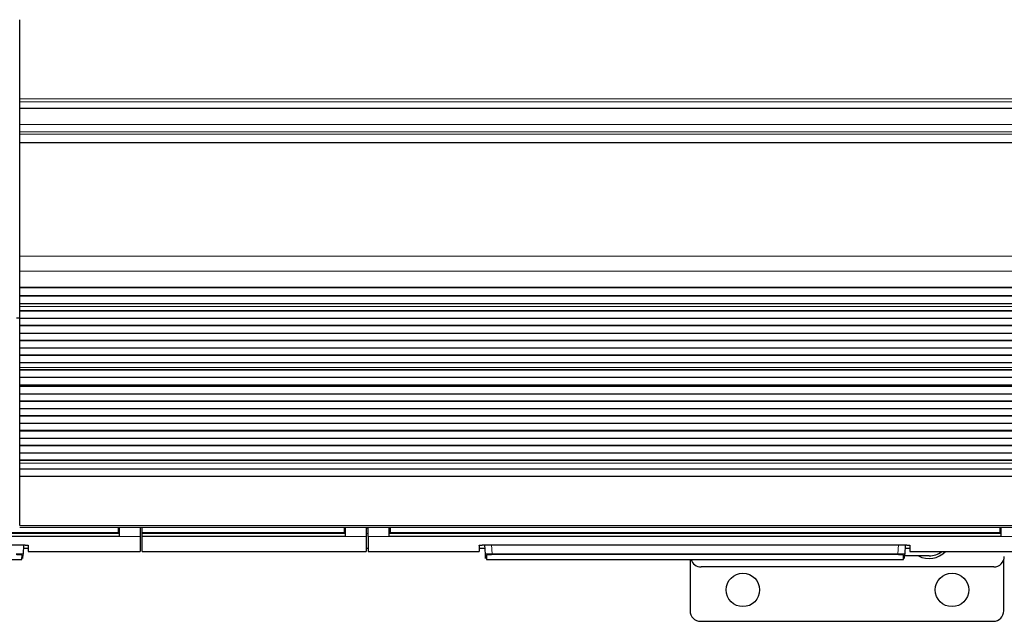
# Model space of a CAD drawing. Header units: inches. Extents: x 0 to 20790, y -12 to 14700.
# Tile 41 of 184: x 4811 to 5752, y 4273 to 4848. Entities that reach past the tile are written whole.
import ezdxf

# ---------------------------------------------------------------- set-up
doc = ezdxf.new("R2010")
doc.units = ezdxf.units.IN
doc.layers.add('1', color=7, linetype='Continuous', true_color=0xffffff)

msp = doc.modelspace()

# ---------------------------------------------------------------- linework, layer by layer
at = {"layer": '1', "color": 2, "linetype": 'Continuous', "lineweight": 25}
for p, q in [((4810.669, 4771.829), (4810.669, 4847.6)), ((4810.669, 4769.218), (4810.669, 4771.829)), ((4810.669, 4762.745), (4810.669, 4769.218)), ((4810.669, 4762.745), (4810.669, 4762.571)), ((4810.669, 4747.491), (4810.669, 4762.571)), ((5787.669, 4762.571), (4810.669, 4762.571)), ((4810.669, 4740.503), (4810.669, 4747.491)), ((4810.669, 4738.26), (4810.669, 4740.503)), ((4810.669, 4730.282), (4810.669, 4738.26)), ((4810.669, 4729.836), (4810.669, 4730.282)), ((4810.669, 4621.456), (4810.669, 4729.836)), ((4810.669, 4607.313), (4810.669, 4621.456)), ((4810.669, 4591.831), (4810.669, 4607.313)), ((4810.669, 4591.743), (4810.669, 4591.831)), ((4810.669, 4591.198), (4810.669, 4591.743)), ((4810.669, 4591.743), (5787.669, 4591.743)), ((4810.669, 4583.676), (4810.669, 4591.198)), ((5787.669, 4591.198), (4810.669, 4591.198)), ((4810.669, 4583.322), (4810.669, 4583.676)), ((5787.669, 4583.676), (4810.669, 4583.676)), ((4810.669, 4576.117), (4810.669, 4583.322)), ((5787.669, 4583.322), (4810.669, 4583.322)), ((4810.669, 4576.11), (4810.669, 4576.117)), ((5787.669, 4576.117), (4810.669, 4576.117)), ((4810.669, 4573.566), (4810.669, 4576.11)), ((5787.669, 4576.11), (4810.669, 4576.11)), ((4810.669, 4573.538), (4810.669, 4573.566)), ((4810.669, 4569.345), (4810.669, 4573.538)), ((4810.669, 4568.991), (4810.669, 4569.345)), ((5787.669, 4569.345), (4810.669, 4569.345)), ((4810.669, 4561.92), (4810.669, 4568.991)), ((5787.669, 4568.991), (4810.669, 4568.991)), ((4807.674, 4562.578), (4810.674, 4562.578)), ((4810.669, 4555.203), (4810.669, 4561.92)), ((5787.669, 4561.92), (4810.669, 4561.92)), ((4810.669, 4554.849), (4810.669, 4555.203)), ((5787.669, 4555.203), (4810.669, 4555.203)), ((4810.669, 4547.778), (4810.669, 4554.849)), ((5787.669, 4554.849), (4810.669, 4554.849)), ((4810.669, 4541.06), (4810.669, 4547.778)), ((5787.669, 4547.778), (4810.669, 4547.778)), ((4810.669, 4540.707), (4810.669, 4541.06)), ((5787.669, 4541.06), (4810.669, 4541.06)), ((4810.669, 4533.636), (4810.669, 4540.707)), ((5787.669, 4540.707), (4810.669, 4540.707)), ((4810.669, 4526.918), (4810.669, 4533.636)), ((5787.669, 4533.636), (4810.669, 4533.636)), ((4810.669, 4526.565), (4810.669, 4526.918)), ((5787.669, 4526.918), (4810.669, 4526.918)), ((4810.669, 4519.494), (4810.669, 4526.565)), ((5787.669, 4526.565), (4810.669, 4526.565)), ((4810.669, 4515.3), (4810.669, 4519.494)), ((5787.669, 4519.494), (4810.669, 4519.494)), ((4810.669, 4515.273), (4810.669, 4515.3)), ((4810.669, 4512.825), (4810.669, 4515.273)), ((4810.669, 4512.471), (4810.669, 4512.825)), ((5787.669, 4512.825), (4810.669, 4512.825)), ((4810.669, 4505.537), (4810.669, 4512.471)), ((5787.669, 4512.471), (4810.669, 4512.471)), ((4810.669, 4498.305), (4810.669, 4505.537)), ((5787.669, 4505.537), (4810.669, 4505.537)), ((4810.669, 4498.169), (4810.669, 4498.305)), ((5787.669, 4498.305), (4810.669, 4498.305)), ((4810.669, 4497.503), (4810.669, 4498.169)), ((4810.669, 4498.169), (5787.669, 4498.169)), ((4810.669, 4496.866), (4810.669, 4497.503)), ((5787.669, 4497.503), (4810.669, 4497.503)), ((4810.669, 4489.795), (4810.669, 4496.866)), ((5787.669, 4496.866), (4810.669, 4496.866)), ((4810.669, 4483.078), (4810.669, 4489.795)), ((5787.669, 4489.795), (4810.669, 4489.795)), ((4810.669, 4482.724), (4810.669, 4483.078)), ((5787.669, 4483.078), (4810.669, 4483.078)), ((4810.669, 4475.653), (4810.669, 4482.724)), ((5787.669, 4482.724), (4810.669, 4482.724)), ((4810.669, 4468.936), (4810.669, 4475.653)), ((5787.669, 4475.653), (4810.669, 4475.653)), ((4810.669, 4468.582), (4810.669, 4468.936)), ((5787.669, 4468.936), (4810.669, 4468.936)), ((4810.669, 4461.511), (4810.669, 4468.582)), ((5787.669, 4468.582), (4810.669, 4468.582)), ((4810.669, 4454.793), (4810.669, 4461.511)), ((5787.669, 4461.511), (4810.669, 4461.511)), ((4810.669, 4454.44), (4810.669, 4454.793)), ((5787.669, 4454.793), (4810.669, 4454.793)), ((4810.669, 4447.369), (4810.669, 4454.44)), ((5787.669, 4454.44), (4810.669, 4454.44)), ((4810.669, 4440.651), (4810.669, 4447.369)), ((5787.669, 4447.369), (4810.669, 4447.369)), ((4810.669, 4440.298), (4810.669, 4440.651)), ((5787.669, 4440.651), (4810.669, 4440.651)), ((4810.669, 4433.227), (4810.669, 4440.298)), ((5787.669, 4440.298), (4810.669, 4440.298)), ((4810.669, 4426.509), (4810.669, 4433.227)), ((5787.669, 4433.227), (4810.669, 4433.227)), ((5787.669, 4426.509), (4810.669, 4426.509)), ((4810.669, 4426.156), (4810.669, 4426.509)), ((5787.669, 4426.156), (4810.669, 4426.156)), ((4810.669, 4423.882), (4810.669, 4426.156)), ((4810.669, 4418.024), (4810.669, 4423.882)), ((4810.669, 4411.128), (4810.669, 4418.024)), ((5787.669, 4418.024), (4810.669, 4418.024)), ((4810.669, 4364.163), (4810.669, 4411.128)), ((5787.669, 4411.128), (4810.669, 4411.128)), ((4810.669, 4362.429), (5787.669, 4362.429)), ((4904.919, 4362.429), (4904.919, 4357.445)), ((4905.919, 4362.429), (4905.919, 4353.58)), ((4925.919, 4362.429), (4925.919, 4353.58)), ((4927.869, 4357.445), (4927.869, 4362.429)), ((5120.919, 4362.429), (5120.919, 4357.445)), ((5121.919, 4362.429), (5121.919, 4353.58)), ((5141.919, 4362.429), (5141.919, 4353.58)), ((5143.919, 4353.58), (5143.919, 4362.429)), ((5163.919, 4353.58), (5163.919, 4362.429)), ((5164.919, 4362.429), (5164.919, 4357.445)), ((5747.919, 4362.429), (5747.919, 4357.445)), ((5748.919, 4362.429), (5748.919, 4353.58)), ((4905.919, 4353.58), (4320.919, 4353.58)), ((4904.919, 4356.655), (4321.919, 4356.655)), ((4904.919, 4357.445), (4904.919, 4356.655)), ((4925.919, 4353.58), (4925.919, 4339.342)), ((4927.869, 4356.655), (4927.869, 4357.445)), ((5120.919, 4356.655), (4927.869, 4356.655)), ((4927.869, 4356.655), (4927.869, 4356.543)), ((4927.869, 4353.58), (4927.869, 4356.544)), ((4927.869, 4339.342), (4927.869, 4353.58)), ((5121.919, 4353.58), (4927.869, 4353.58)), ((5120.919, 4357.445), (5120.919, 4356.655)), ((5141.919, 4353.58), (5141.919, 4339.342)), ((5143.919, 4353.58), (5143.919, 4339.342)), ((5748.919, 4353.58), (5163.919, 4353.58)), ((5164.919, 4357.445), (5164.919, 4356.655)), ((5747.919, 4356.655), (5164.919, 4356.655)), ((5747.919, 4357.445), (5747.919, 4356.655)), ((4411.919, 4345.547), (4813.919, 4345.547)), ((4814.375, 4345.539), (4813.914, 4336.735)), ((4814.207, 4342.342), (4818.919, 4342.342)), ((4818.919, 4345.051), (4818.919, 4339.342)), ((5141.919, 4342.342), (5143.919, 4342.342)), ((5249.919, 4345.051), (5249.919, 4339.342)), ((5249.919, 4342.342), (5255.631, 4342.342)), ((5254.919, 4345.547), (5656.919, 4345.547)), ((5255.925, 4336.735), (5255.463, 4345.547)), ((5657.375, 4345.539), (5656.914, 4336.735)), ((5657.207, 4342.342), (5661.919, 4342.342)), ((5661.919, 4345.051), (5661.919, 4339.342)), ((4414.149, 4331.502), (4812.69, 4331.502)), ((4812.69, 4331.502), (4812.915, 4335.791)), ((4813.689, 4332.45), (4813.914, 4336.735)), ((4818.919, 4339.342), (4925.919, 4339.342)), ((4927.869, 4339.342), (5141.919, 4339.342)), ((5143.919, 4339.342), (5249.919, 4339.342)), ((5256.15, 4332.45), (5255.925, 4336.735)), ((5256.924, 4335.791), (5257.149, 4331.502)), ((5257.149, 4331.502), (5655.69, 4331.502)), ((5451.669, 4331.505), (5451.669, 4282.579)), ((5655.69, 4331.502), (5655.915, 4335.791)), ((5656.689, 4332.45), (5656.914, 4336.735)), ((5680.169, 4335.079), (5656.825, 4335.079)), ((5661.919, 4339.342), (5768.919, 4339.342)), ((5751.669, 4282.579), (5751.669, 4331.46)), ((5742.169, 4324.579), (5462.169, 4324.579)), ((5461.669, 4272.579), (5741.669, 4272.579))]:
    msp.add_line(p, q, dxfattribs=at)
at = {"layer": '1', "color": 110, "linetype": 'Continuous', "lineweight": 13}
for p, q in [((5787.669, 4771.829), (4810.669, 4771.829)), ((5787.669, 4769.218), (4810.669, 4769.218)), ((5787.669, 4762.745), (4810.669, 4762.745)), ((5787.669, 4747.491), (4810.669, 4747.491)), ((5787.669, 4740.503), (4810.669, 4740.503)), ((5787.669, 4738.26), (4810.669, 4738.26)), ((5787.669, 4730.282), (4810.669, 4730.282)), ((5787.669, 4729.836), (4810.669, 4729.836)), ((5787.669, 4621.456), (4810.669, 4621.456)), ((5787.669, 4607.313), (4810.669, 4607.313)), ((5787.669, 4591.831), (4810.669, 4591.831)), ((5787.669, 4573.566), (4810.669, 4573.566)), ((5787.669, 4573.538), (4810.669, 4573.538)), ((5787.669, 4515.3), (4810.669, 4515.3)), ((5787.669, 4515.273), (4810.669, 4515.273)), ((5787.669, 4423.882), (4810.669, 4423.882)), ((5787.669, 4364.163), (4810.669, 4364.163)), ((4905.919, 4361.455), (4904.914, 4361.455)), ((5121.919, 4361.455), (5120.919, 4361.455)), ((5143.919, 4361.455), (5141.919, 4361.455)), ((5164.925, 4361.455), (5163.919, 4361.455)), ((5748.919, 4361.455), (5747.914, 4361.455)), ((4925.919, 4353.58), (4905.919, 4353.58)), ((5141.919, 4353.58), (5121.919, 4353.58)), ((5163.919, 4353.58), (5143.919, 4353.58)), ((5768.919, 4353.58), (5748.919, 4353.58)), ((5261.955, 4345.547), (5262.391, 4337.216)), ((5650.448, 4337.216), (5650.884, 4345.547)), ((5262.391, 4337.216), (5650.448, 4337.216)), ((5262.391, 4337.216), (5262.391, 4336.272)), ((5650.448, 4336.272), (5262.391, 4336.272)), ((5650.448, 4337.216), (5650.448, 4336.272))]:
    msp.add_line(p, q, dxfattribs=at)
at = {"layer": '1', "color": 2, "linetype": 'Continuous', "lineweight": 25}
for centre in [(5502.169, 4302.579), (5702.169, 4302.579)]:
    msp.add_circle(centre, 16, dxfattribs=at)
for centre, radius, start, end in [((5462.169, 4334.579), 10, 197.918437, 270), ((5680.169, 4354.579), 22, 242.415, 316.164375), ((5680.169, 4354.579), 19.5, 270, 308.615625), ((5742.169, 4334.579), 10, 270, 0), ((5461.669, 4282.579), 10, 180, 270), ((5741.669, 4282.579), 10, 270, 0)]:
    msp.add_arc(centre, radius, start, end, dxfattribs=at)
at = {"layer": '1', "color": 110, "linetype": 'Continuous', "lineweight": 13}
for centre, major_axis, start_param, end_param in [((4812.915, 4336.788), (-0.999, 0.052), 1.6229689, 3.1415927), ((5256.924, 4336.788), (0.999, 0.052), 3.1415927, 4.6602164), ((5655.915, 4336.788), (-0.999, 0.052), 1.6229689, 3.1415927)]:
    msp.add_ellipse(centre, major_axis=major_axis, ratio=0.9964159, start_param=start_param, end_param=end_param, dxfattribs=at)
at = {"layer": '1', "color": 2, "linetype": 'Continuous', "lineweight": 25}
for points in [[(4905.919, 4356.544), (4320.919, 4356.544)], [(5121.919, 4356.544), (4927.869, 4356.544)], [(5748.919, 4356.544), (5163.919, 4356.544)]]:
    msp.add_open_spline(points, degree=1, dxfattribs=at)
at = {"layer": '1', "color": 110, "linetype": 'Continuous', "lineweight": 13}
for points, degree in [([(4904.919, 4357.445), (4321.919, 4357.445)], 1), ([(5120.919, 4357.445), (4927.869, 4357.445)], 1), ([(5141.919, 4356.543), (5142.586, 4356.543), (5143.253, 4356.543), (5143.919, 4356.543)], 3), ([(5747.919, 4357.445), (5164.919, 4357.445)], 1)]:
    msp.add_open_spline(points, degree=degree, dxfattribs=at)
at = {"layer": '1', "color": 2, "linetype": 'Continuous', "lineweight": 25}
for points, knots in [([(4813.919, 4345.547), (4814.084, 4345.547), (4814.248, 4345.547), (4814.573, 4345.543), (4814.895, 4345.539), (4815.212, 4345.531), (4815.408, 4345.524), (4815.447, 4345.523), (4815.525, 4345.521), (4815.564, 4345.519), (4815.681, 4345.515), (4815.757, 4345.512), (4815.984, 4345.503), (4816.279, 4345.488), (4816.558, 4345.472), (4816.762, 4345.458), (4816.862, 4345.451), (4816.961, 4345.443), (4817.026, 4345.438), (4817.058, 4345.436), (4817.217, 4345.422), (4817.338, 4345.411), (4817.569, 4345.388), (4817.788, 4345.364), (4817.983, 4345.338), (4818.097, 4345.321), (4818.119, 4345.318), (4818.164, 4345.311), (4818.185, 4345.307), (4818.249, 4345.297), (4818.289, 4345.29), (4818.405, 4345.268), (4818.544, 4345.239), (4818.655, 4345.209), (4818.726, 4345.186), (4818.748, 4345.178), (4818.788, 4345.162), (4818.806, 4345.154), (4818.855, 4345.13), (4818.903, 4345.099), (4818.919, 4345.067), (4818.919, 4345.051)], [0, 0, 0, 0, 0.0625, 0.0625, 0.125, 0.1875, 0.1875, 0.203125, 0.203125, 0.21875, 0.21875, 0.25, 0.25, 0.3125, 0.375, 0.375, 0.40625, 0.421875, 0.421875, 0.4375, 0.4375, 0.5, 0.5, 0.5625, 0.625, 0.625, 0.640625, 0.640625, 0.65625, 0.65625, 0.6875, 0.6875, 0.75, 0.8125, 0.8125, 0.84375, 0.84375, 0.875, 0.875, 0.9375, 1, 1, 1, 1]), ([(5249.919, 4345.051), (5249.919, 4345.067), (5249.928, 4345.083), (5249.96, 4345.114), (5250.007, 4345.146), (5250.086, 4345.177), (5250.146, 4345.196), (5250.158, 4345.2), (5250.184, 4345.208), (5250.197, 4345.212), (5250.239, 4345.223), (5250.269, 4345.231), (5250.363, 4345.253), (5250.502, 4345.282), (5250.669, 4345.31), (5250.805, 4345.331), (5250.852, 4345.337), (5250.926, 4345.347), (5250.95, 4345.35), (5251.001, 4345.357), (5251.027, 4345.36), (5251.157, 4345.376), (5251.267, 4345.388), (5251.498, 4345.411), (5251.739, 4345.433), (5252.001, 4345.453), (5252.172, 4345.464), (5252.206, 4345.467), (5252.276, 4345.471), (5252.311, 4345.473), (5252.417, 4345.48), (5252.488, 4345.484), (5252.704, 4345.495), (5252.999, 4345.509), (5253.305, 4345.521), (5253.54, 4345.528), (5253.619, 4345.53), (5253.778, 4345.534), (5253.859, 4345.536), (5254.101, 4345.541), (5254.426, 4345.546), (5254.754, 4345.547), (5254.919, 4345.547)], [0, 0, 0, 0, 0.0625, 0.0625, 0.125, 0.1875, 0.1875, 0.203125, 0.203125, 0.21875, 0.21875, 0.25, 0.25, 0.3125, 0.375, 0.375, 0.40625, 0.40625, 0.421875, 0.421875, 0.4375, 0.4375, 0.5, 0.5, 0.5625, 0.625, 0.625, 0.640625, 0.640625, 0.65625, 0.65625, 0.6875, 0.6875, 0.75, 0.8125, 0.8125, 0.84375, 0.84375, 0.875, 0.875, 0.9375, 1, 1, 1, 1]), ([(5656.919, 4345.547), (5657.084, 4345.547), (5657.248, 4345.547), (5657.573, 4345.543), (5657.895, 4345.539), (5658.212, 4345.531), (5658.408, 4345.524), (5658.447, 4345.523), (5658.525, 4345.521), (5658.564, 4345.519), (5658.681, 4345.515), (5658.757, 4345.512), (5658.984, 4345.503), (5659.279, 4345.488), (5659.558, 4345.472), (5659.762, 4345.458), (5659.862, 4345.451), (5659.961, 4345.443), (5660.026, 4345.438), (5660.058, 4345.436), (5660.217, 4345.422), (5660.338, 4345.411), (5660.569, 4345.388), (5660.788, 4345.364), (5660.983, 4345.338), (5661.097, 4345.321), (5661.119, 4345.318), (5661.164, 4345.311), (5661.185, 4345.307), (5661.249, 4345.297), (5661.289, 4345.29), (5661.405, 4345.268), (5661.544, 4345.239), (5661.655, 4345.209), (5661.726, 4345.186), (5661.748, 4345.178), (5661.788, 4345.162), (5661.806, 4345.154), (5661.855, 4345.13), (5661.903, 4345.099), (5661.919, 4345.067), (5661.919, 4345.051)], [0, 0, 0, 0, 0.0625, 0.0625, 0.125, 0.1875, 0.1875, 0.203125, 0.203125, 0.21875, 0.21875, 0.25, 0.25, 0.3125, 0.375, 0.375, 0.40625, 0.421875, 0.421875, 0.4375, 0.4375, 0.5, 0.5, 0.5625, 0.625, 0.625, 0.640625, 0.640625, 0.65625, 0.65625, 0.6875, 0.6875, 0.75, 0.8125, 0.8125, 0.84375, 0.84375, 0.875, 0.875, 0.9375, 1, 1, 1, 1])]:
    msp.add_open_spline(points, degree=3, knots=knots, dxfattribs=at)
at = {"layer": '1', "color": 110, "linetype": 'Continuous', "lineweight": 13}
for points, knots in [([(4813.914, 4336.735), (4813.914, 4336.749), (4813.895, 4336.776), (4813.834, 4336.804), (4813.783, 4336.821), (4813.772, 4336.825), (4813.749, 4336.832), (4813.712, 4336.842), (4813.671, 4336.853), (4813.579, 4336.873), (4813.439, 4336.9), (4813.26, 4336.927), (4813.111, 4336.946), (4813.059, 4336.953), (4812.977, 4336.963), (4812.949, 4336.966), (4812.892, 4336.972), (4812.863, 4336.976), (4812.717, 4336.991), (4812.466, 4337.016), (4812.183, 4337.039), (4811.959, 4337.056), (4811.883, 4337.062), (4811.765, 4337.07), (4811.725, 4337.073), (4811.644, 4337.078), (4811.603, 4337.081), (4811.397, 4337.094), (4811.226, 4337.103), (4810.875, 4337.122), (4810.694, 4337.131), (4810.321, 4337.147), (4810.129, 4337.155), (4809.883, 4337.164), (4809.833, 4337.166), (4809.733, 4337.169), (4809.683, 4337.171), (4809.532, 4337.176), (4809.431, 4337.179), (4809.125, 4337.188), (4808.715, 4337.198), (4808.297, 4337.205), (4807.875, 4337.212), (4807.662, 4337.214), (4807.448, 4337.216)], [0, 0, 0, 0, 0.0625, 0.125, 0.125, 0.140625, 0.140625, 0.15625, 0.1875, 0.1875, 0.25, 0.3125, 0.3125, 0.34375, 0.34375, 0.359375, 0.359375, 0.375, 0.375, 0.4375, 0.5, 0.5, 0.53125, 0.53125, 0.546875, 0.546875, 0.5625, 0.5625, 0.625, 0.625, 0.6875, 0.6875, 0.75, 0.75, 0.765625, 0.765625, 0.78125, 0.78125, 0.8125, 0.8125, 0.875, 0.9375, 0.9375, 1, 1, 1, 1]), ([(4807.448, 4336.272), (4807.539, 4336.272), (4807.63, 4336.272), (4807.81, 4336.271), (4807.9, 4336.27), (4808.169, 4336.268), (4808.524, 4336.263), (4808.872, 4336.255), (4809.131, 4336.248), (4809.216, 4336.246), (4809.344, 4336.242), (4809.387, 4336.24), (4809.472, 4336.237), (4809.514, 4336.236), (4809.722, 4336.228), (4809.884, 4336.221), (4810.2, 4336.206), (4810.353, 4336.198), (4810.65, 4336.18), (4810.794, 4336.17), (4810.969, 4336.158), (4811.003, 4336.155), (4811.072, 4336.15), (4811.173, 4336.142), (4811.27, 4336.134), (4811.459, 4336.117), (4811.697, 4336.093), (4811.909, 4336.068), (4812.033, 4336.051), (4812.057, 4336.048), (4812.105, 4336.041), (4812.128, 4336.038), (4812.197, 4336.028), (4812.241, 4336.021), (4812.366, 4336), (4812.517, 4335.972), (4812.635, 4335.943), (4812.712, 4335.921), (4812.735, 4335.913), (4812.767, 4335.902), (4812.777, 4335.898), (4812.797, 4335.89), (4812.806, 4335.887), (4812.849, 4335.868), (4812.9, 4335.837), (4812.916, 4335.806), (4812.915, 4335.791)], [0, 0, 0, 0, 0.03125, 0.03125, 0.0625, 0.0625, 0.125, 0.1875, 0.1875, 0.21875, 0.21875, 0.234375, 0.234375, 0.25, 0.25, 0.3125, 0.3125, 0.375, 0.375, 0.4375, 0.4375, 0.453125, 0.453125, 0.46875, 0.5, 0.5, 0.5625, 0.625, 0.625, 0.640625, 0.640625, 0.65625, 0.65625, 0.6875, 0.6875, 0.75, 0.8125, 0.8125, 0.84375, 0.84375, 0.859375, 0.859375, 0.875, 0.875, 0.9375, 1, 1, 1, 1]), ([(5262.391, 4337.216), (5262.176, 4337.214), (5261.749, 4337.209), (5261.326, 4337.202), (5261.063, 4337.196), (5261.011, 4337.195), (5260.906, 4337.192), (5260.751, 4337.188), (5260.597, 4337.184), (5260.293, 4337.176), (5259.895, 4337.163), (5259.512, 4337.147), (5259.277, 4337.137), (5259.231, 4337.135), (5259.138, 4337.13), (5259.092, 4337.128), (5258.954, 4337.121), (5258.864, 4337.117), (5258.6, 4337.103), (5258.261, 4337.083), (5257.949, 4337.061), (5257.725, 4337.045), (5257.653, 4337.039), (5257.546, 4337.03), (5257.511, 4337.027), (5257.441, 4337.021), (5257.407, 4337.018), (5257.239, 4337.003), (5257.113, 4336.991), (5256.881, 4336.965), (5256.666, 4336.94), (5256.487, 4336.913), (5256.387, 4336.896), (5256.367, 4336.893), (5256.329, 4336.886), (5256.311, 4336.882), (5256.258, 4336.872), (5256.225, 4336.865), (5256.134, 4336.845), (5256.034, 4336.817), (5255.974, 4336.79), (5255.934, 4336.763), (5255.925, 4336.749), (5255.925, 4336.735)], [0, 0, 0, 0, 0.0625, 0.125, 0.125, 0.140625, 0.140625, 0.15625, 0.1875, 0.1875, 0.25, 0.3125, 0.3125, 0.328125, 0.328125, 0.34375, 0.34375, 0.375, 0.375, 0.4375, 0.5, 0.5, 0.53125, 0.53125, 0.546875, 0.546875, 0.5625, 0.5625, 0.625, 0.625, 0.6875, 0.75, 0.75, 0.765625, 0.765625, 0.78125, 0.78125, 0.8125, 0.8125, 0.875, 0.9375, 0.9375, 1, 1, 1, 1]), ([(5262.391, 4336.272), (5262.209, 4336.272), (5261.847, 4336.27), (5261.489, 4336.266), (5261.266, 4336.262), (5261.222, 4336.261), (5261.133, 4336.259), (5261.089, 4336.258), (5260.958, 4336.255), (5260.871, 4336.253), (5260.613, 4336.246), (5260.276, 4336.235), (5259.952, 4336.221), (5259.754, 4336.212), (5259.714, 4336.21), (5259.636, 4336.206), (5259.597, 4336.204), (5259.48, 4336.197), (5259.404, 4336.193), (5259.18, 4336.179), (5258.893, 4336.16), (5258.63, 4336.139), (5258.441, 4336.122), (5258.349, 4336.113), (5258.26, 4336.104), (5258.201, 4336.098), (5258.172, 4336.095), (5258.03, 4336.08), (5257.924, 4336.067), (5257.728, 4336.041), (5257.547, 4336.014), (5257.396, 4335.986), (5257.311, 4335.968), (5257.295, 4335.964), (5257.263, 4335.957), (5257.247, 4335.953), (5257.203, 4335.942), (5257.175, 4335.935), (5257.099, 4335.912), (5257.015, 4335.882), (5256.964, 4335.852), (5256.939, 4335.829), (5256.93, 4335.818), (5256.926, 4335.806), (5256.924, 4335.799), (5256.924, 4335.795), (5256.924, 4335.791)], [0, 0, 0, 0, 0.0625, 0.125, 0.125, 0.140625, 0.140625, 0.15625, 0.15625, 0.1875, 0.1875, 0.25, 0.3125, 0.3125, 0.328125, 0.328125, 0.34375, 0.34375, 0.375, 0.375, 0.4375, 0.5, 0.5, 0.53125, 0.546875, 0.546875, 0.5625, 0.5625, 0.625, 0.625, 0.6875, 0.75, 0.75, 0.765625, 0.765625, 0.78125, 0.78125, 0.8125, 0.8125, 0.875, 0.9375, 0.9375, 0.96875, 0.984375, 0.984375, 1, 1, 1, 1]), ([(5656.914, 4336.735), (5656.914, 4336.749), (5656.895, 4336.776), (5656.834, 4336.804), (5656.783, 4336.821), (5656.772, 4336.825), (5656.749, 4336.832), (5656.712, 4336.842), (5656.671, 4336.853), (5656.579, 4336.873), (5656.439, 4336.9), (5656.26, 4336.927), (5656.111, 4336.946), (5656.059, 4336.953), (5655.977, 4336.963), (5655.949, 4336.966), (5655.892, 4336.972), (5655.863, 4336.976), (5655.717, 4336.991), (5655.466, 4337.016), (5655.183, 4337.039), (5654.959, 4337.056), (5654.883, 4337.062), (5654.765, 4337.07), (5654.725, 4337.073), (5654.644, 4337.078), (5654.603, 4337.081), (5654.397, 4337.094), (5654.226, 4337.103), (5653.875, 4337.122), (5653.694, 4337.131), (5653.321, 4337.147), (5653.129, 4337.155), (5652.883, 4337.164), (5652.833, 4337.166), (5652.733, 4337.169), (5652.683, 4337.171), (5652.532, 4337.176), (5652.431, 4337.179), (5652.125, 4337.188), (5651.715, 4337.198), (5651.297, 4337.205), (5650.875, 4337.212), (5650.662, 4337.214), (5650.448, 4337.216)], [0, 0, 0, 0, 0.0625, 0.125, 0.125, 0.140625, 0.140625, 0.15625, 0.1875, 0.1875, 0.25, 0.3125, 0.3125, 0.34375, 0.34375, 0.359375, 0.359375, 0.375, 0.375, 0.4375, 0.5, 0.5, 0.53125, 0.53125, 0.546875, 0.546875, 0.5625, 0.5625, 0.625, 0.625, 0.6875, 0.6875, 0.75, 0.75, 0.765625, 0.765625, 0.78125, 0.78125, 0.8125, 0.8125, 0.875, 0.9375, 0.9375, 1, 1, 1, 1]), ([(5650.448, 4336.272), (5650.539, 4336.272), (5650.63, 4336.272), (5650.81, 4336.271), (5650.9, 4336.27), (5651.169, 4336.268), (5651.524, 4336.263), (5651.872, 4336.255), (5652.131, 4336.248), (5652.216, 4336.246), (5652.344, 4336.242), (5652.387, 4336.24), (5652.472, 4336.237), (5652.514, 4336.236), (5652.722, 4336.228), (5652.884, 4336.221), (5653.2, 4336.206), (5653.353, 4336.198), (5653.65, 4336.18), (5653.794, 4336.17), (5653.969, 4336.158), (5654.003, 4336.155), (5654.072, 4336.15), (5654.173, 4336.142), (5654.27, 4336.134), (5654.459, 4336.117), (5654.697, 4336.093), (5654.909, 4336.068), (5655.033, 4336.051), (5655.057, 4336.048), (5655.105, 4336.041), (5655.128, 4336.038), (5655.197, 4336.028), (5655.241, 4336.021), (5655.366, 4336), (5655.517, 4335.972), (5655.635, 4335.943), (5655.712, 4335.921), (5655.735, 4335.913), (5655.767, 4335.902), (5655.777, 4335.898), (5655.797, 4335.89), (5655.806, 4335.887), (5655.849, 4335.868), (5655.9, 4335.837), (5655.916, 4335.806), (5655.915, 4335.791)], [0, 0, 0, 0, 0.03125, 0.03125, 0.0625, 0.0625, 0.125, 0.1875, 0.1875, 0.21875, 0.21875, 0.234375, 0.234375, 0.25, 0.25, 0.3125, 0.3125, 0.375, 0.375, 0.4375, 0.4375, 0.453125, 0.453125, 0.46875, 0.5, 0.5, 0.5625, 0.625, 0.625, 0.640625, 0.640625, 0.65625, 0.65625, 0.6875, 0.6875, 0.75, 0.8125, 0.8125, 0.84375, 0.84375, 0.859375, 0.859375, 0.875, 0.875, 0.9375, 1, 1, 1, 1])]:
    msp.add_open_spline(points, degree=3, knots=knots, dxfattribs=at)

doc.saveas('drawing.dxf')
